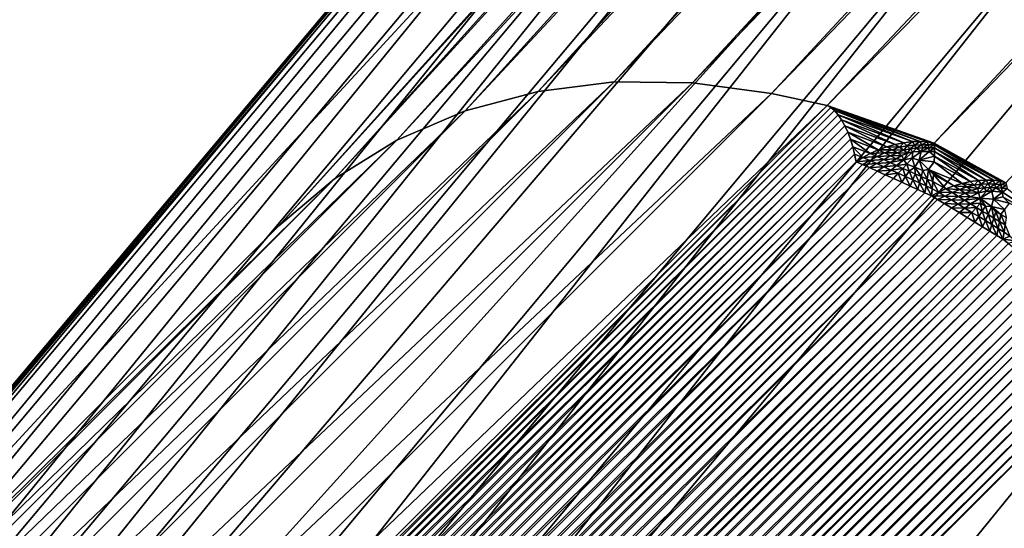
# Model space of a CAD drawing. Extents: x -0.3 to 0.3, y -0.266 to 0.266.
# Tile 15 of 256: x -0.235 to -0.216, y -0.226 to -0.217. Entities that reach past the tile are written whole.
import ezdxf

# ---------------------------------------------------------------- set-up
doc = ezdxf.new("R2010")
doc.units = 0

msp = doc.modelspace()

# ---------------------------------------------------------------- linework, layer by layer
for points in [[(-0.226201, -0.21842, 0.007408), (-0.179547, -0.166984, 0.504428), (-0.178155, -0.16688, 0.503751)], [(-0.226201, -0.21842, 0.007408), (-0.178155, -0.16688, 0.503751), (-0.224839, -0.218055, 0.006)], [(-0.224839, -0.218055, 0.006), (-0.178155, -0.16688, 0.503751), (-0.176737, -0.167065, 0.503174)], [(-0.227477, -0.218967, 0.008894), (-0.180873, -0.167343, 0.505181), (-0.179547, -0.166984, 0.504428)], [(-0.227477, -0.218967, 0.008894), (-0.179547, -0.166984, 0.504428), (-0.226201, -0.21842, 0.007408)], [(-0.224839, -0.218055, 0.006), (-0.176737, -0.167065, 0.503174), (-0.223414, -0.217877, 0.004695)], [(-0.223414, -0.217877, 0.004695), (-0.176737, -0.167065, 0.503174), (-0.175344, -0.167476, 0.502694)], [(-0.228647, -0.219687, 0.010433), (-0.182105, -0.167992, 0.50601), (-0.180873, -0.167343, 0.505181)], [(-0.228647, -0.219687, 0.010433), (-0.180873, -0.167343, 0.505181), (-0.227477, -0.218967, 0.008894)], [(-0.223414, -0.217877, 0.004695), (-0.175344, -0.167476, 0.502694), (-0.221952, -0.217891, 0.003515)], [(-0.221952, -0.217891, 0.003515), (-0.175344, -0.167476, 0.502694), (-0.174019, -0.168049, 0.502302)], [(-0.229688, -0.220568, 0.012), (-0.183211, -0.168882, 0.506885), (-0.182105, -0.167992, 0.50601)], [(-0.229688, -0.220568, 0.012), (-0.182105, -0.167992, 0.50601), (-0.228647, -0.219687, 0.010433)], [(-0.221952, -0.217891, 0.003515), (-0.174019, -0.168049, 0.502302), (-0.220477, -0.218096, 0.00248)], [(-0.220477, -0.218096, 0.00248), (-0.174019, -0.168049, 0.502302), (-0.172783, -0.168769, 0.502002)], [(-0.220477, -0.218096, 0.00248), (-0.172783, -0.168769, 0.502002), (-0.219435, -0.218315, 0.002352)], [(-0.219435, -0.218315, 0.002352), (-0.172783, -0.168769, 0.502002), (-0.171592, -0.169579, 0.501767)], [(-0.183211, -0.168882, 0.506885), (-0.229688, -0.220568, 0.012), (-0.24486, -0.23574, 0.012)], [(-0.183211, -0.168882, 0.506885), (-0.24486, -0.23574, 0.012), (-0.212559, -0.197392, 0.584312)], [(-0.219435, -0.218315, 0.002352), (-0.171592, -0.169579, 0.501767), (-0.217434, -0.21902, 0.001701)], [(-0.217434, -0.21902, 0.001701), (-0.171592, -0.169579, 0.501767), (-0.170452, -0.170431, 0.501586)], [(-0.217434, -0.21902, 0.001701), (-0.170452, -0.170431, 0.501586), (-0.216095, -0.219763, 0.00119)], [(-0.223522, -0.257078, 0.012), (-0.20835, -0.241906, 0.012), (-0.156769, -0.195416, 0.506917)], [(-0.185174, -0.224776, 0.584312), (-0.223522, -0.257078, 0.012), (-0.156769, -0.195416, 0.506917)], [(-0.24486, -0.23574, 0.012), (-0.21373, -0.198653, 0.575792), (-0.212559, -0.197392, 0.584312)], [(-0.21373, -0.198653, 0.575792), (-0.24486, -0.23574, 0.012), (-0.245984, -0.237025, 0.010433)], [(-0.21373, -0.198653, 0.575792), (-0.245984, -0.237025, 0.010433), (-0.214755, -0.199821, 0.576015)], [(-0.214755, -0.199821, 0.576015), (-0.245984, -0.237025, 0.010433), (-0.246943, -0.238433, 0.008894)], [(-0.214755, -0.199821, 0.576015), (-0.246943, -0.238433, 0.008894), (-0.215617, -0.201114, 0.576234)], [(-0.215617, -0.201114, 0.576234), (-0.246943, -0.238433, 0.008894), (-0.247721, -0.239941, 0.007408)], [(-0.215617, -0.201114, 0.576234), (-0.247721, -0.239941, 0.007408), (-0.216301, -0.20251, 0.576446)], [(-0.216301, -0.20251, 0.576446), (-0.247721, -0.239941, 0.007408), (-0.248305, -0.241521, 0.006)], [(-0.216301, -0.20251, 0.576446), (-0.248305, -0.241521, 0.006), (-0.216796, -0.203985, 0.576646)], [(-0.216796, -0.203985, 0.576646), (-0.248305, -0.241521, 0.006), (-0.248685, -0.243148, 0.004695)], [(-0.216796, -0.203985, 0.576646), (-0.248685, -0.243148, 0.004695), (-0.217094, -0.205514, 0.576832)], [(-0.217094, -0.205514, 0.576832), (-0.248685, -0.243148, 0.004695), (-0.248855, -0.244794, 0.003515)], [(-0.217094, -0.205514, 0.576832), (-0.248855, -0.244794, 0.003515), (-0.217188, -0.207071, 0.577)], [(-0.217188, -0.207071, 0.577), (-0.248855, -0.244794, 0.003515), (-0.248811, -0.246429, 0.00248)], [(-0.217188, -0.207071, 0.577), (-0.248811, -0.246429, 0.00248), (-0.217079, -0.208629, 0.577147)], [(-0.217079, -0.208629, 0.577147), (-0.248811, -0.246429, 0.00248), (-0.248615, -0.247464, 0.002339)], [(-0.217079, -0.208629, 0.577147), (-0.248615, -0.247464, 0.002339), (-0.216767, -0.210162, 0.577271)], [(-0.216258, -0.211642, 0.57737), (-0.216767, -0.210162, 0.577271), (-0.248615, -0.247464, 0.002339)], [(-0.248615, -0.247464, 0.002339), (-0.247983, -0.249634, 0.001709), (-0.216258, -0.211642, 0.57737)], [(-0.216258, -0.211642, 0.57737), (-0.247983, -0.249634, 0.001709), (-0.247319, -0.251041, 0.001196)], [(-0.216258, -0.211642, 0.57737), (-0.247319, -0.251041, 0.001196), (-0.21556, -0.213046, 0.577442)], [(-0.21556, -0.213046, 0.577442), (-0.247319, -0.251041, 0.001196), (-0.246484, -0.252322, 0.000887)], [(-0.21556, -0.213046, 0.577442), (-0.246484, -0.252322, 0.000887), (-0.214686, -0.214349, 0.577485)], [(-0.214686, -0.214349, 0.577485), (-0.246484, -0.252322, 0.000887), (-0.245483, -0.253476, 0.000783)], [(-0.214686, -0.214349, 0.577485), (-0.245483, -0.253476, 0.000783), (-0.21365, -0.215528, 0.5775)], [(-0.20331, -0.225868, 0.5775), (-0.21365, -0.215528, 0.5775), (-0.245483, -0.253476, 0.000783)], [(-0.248685, -0.243148, 0.004695), (-0.221952, -0.217891, 0.003515), (-0.248855, -0.244794, 0.003515)], [(-0.248855, -0.244794, 0.003515), (-0.221952, -0.217891, 0.003515), (-0.220477, -0.218096, 0.00248)], [(-0.248305, -0.241521, 0.006), (-0.223414, -0.217877, 0.004695), (-0.248685, -0.243148, 0.004695)], [(-0.248685, -0.243148, 0.004695), (-0.223414, -0.217877, 0.004695), (-0.221952, -0.217891, 0.003515)], [(-0.248305, -0.241521, 0.006), (-0.224839, -0.218055, 0.006), (-0.223414, -0.217877, 0.004695)], [(-0.248855, -0.244794, 0.003515), (-0.220477, -0.218096, 0.00248), (-0.248811, -0.246429, 0.00248)], [(-0.248811, -0.246429, 0.00248), (-0.220477, -0.218096, 0.00248), (-0.219435, -0.218315, 0.002352)], [(-0.247721, -0.239941, 0.007408), (-0.224839, -0.218055, 0.006), (-0.248305, -0.241521, 0.006)], [(-0.247721, -0.239941, 0.007408), (-0.226201, -0.21842, 0.007408), (-0.224839, -0.218055, 0.006)], [(-0.248811, -0.246429, 0.00248), (-0.219435, -0.218315, 0.002352), (-0.248615, -0.247464, 0.002339)], [(-0.219368, -0.218353, 0.002231), (-0.248615, -0.247464, 0.002339), (-0.219435, -0.218315, 0.002352)], [(-0.219368, -0.218353, 0.002231), (-0.248585, -0.247579, 0.002259), (-0.248615, -0.247464, 0.002339)], [(-0.219299, -0.218412, 0.002105), (-0.248585, -0.247579, 0.002259), (-0.219368, -0.218353, 0.002231)], [(-0.219299, -0.218412, 0.002105), (-0.248554, -0.247674, 0.002136), (-0.248585, -0.247579, 0.002259)], [(-0.219231, -0.21849, 0.001976), (-0.248554, -0.247674, 0.002136), (-0.219299, -0.218412, 0.002105)], [(-0.219231, -0.21849, 0.001976), (-0.248495, -0.247736, 0.001969), (-0.248554, -0.247674, 0.002136)], [(-0.219166, -0.218585, 0.001848), (-0.248495, -0.247736, 0.001969), (-0.219231, -0.21849, 0.001976)], [(-0.246943, -0.238433, 0.008894), (-0.226201, -0.21842, 0.007408), (-0.247721, -0.239941, 0.007408)], [(-0.246943, -0.238433, 0.008894), (-0.227477, -0.218967, 0.008894), (-0.226201, -0.21842, 0.007408)], [(-0.219435, -0.218315, 0.002352), (-0.217434, -0.21902, 0.001701), (-0.217556, -0.218998, 0.001622)], [(-0.219435, -0.218315, 0.002352), (-0.217556, -0.218998, 0.001622), (-0.219368, -0.218353, 0.002231)], [(-0.219368, -0.218353, 0.002231), (-0.217556, -0.218998, 0.001622), (-0.217693, -0.218989, 0.001547)], [(-0.219368, -0.218353, 0.002231), (-0.217693, -0.218989, 0.001547), (-0.219299, -0.218412, 0.002105)], [(-0.219299, -0.218412, 0.002105), (-0.217693, -0.218989, 0.001547), (-0.217842, -0.218994, 0.001477)], [(-0.219299, -0.218412, 0.002105), (-0.217842, -0.218994, 0.001477), (-0.219231, -0.21849, 0.001976)], [(-0.219231, -0.21849, 0.001976), (-0.217842, -0.218994, 0.001477), (-0.218, -0.219013, 0.001414)], [(-0.219231, -0.21849, 0.001976), (-0.218, -0.219013, 0.001414), (-0.219166, -0.218585, 0.001848)], [(-0.219166, -0.218585, 0.001848), (-0.248417, -0.247824, 0.001843), (-0.248495, -0.247736, 0.001969)], [(-0.219104, -0.218695, 0.001724), (-0.248417, -0.247824, 0.001843), (-0.219166, -0.218585, 0.001848)], [(-0.219166, -0.218585, 0.001848), (-0.218, -0.219013, 0.001414), (-0.218161, -0.219045, 0.00136)], [(-0.219166, -0.218585, 0.001848), (-0.218161, -0.219045, 0.00136), (-0.219104, -0.218695, 0.001724)], [(-0.219104, -0.218695, 0.001724), (-0.248324, -0.247906, 0.00172), (-0.248417, -0.247824, 0.001843)], [(-0.219047, -0.218818, 0.001607), (-0.248324, -0.247906, 0.00172), (-0.219104, -0.218695, 0.001724)], [(-0.219047, -0.218818, 0.001607), (-0.248216, -0.247982, 0.001604), (-0.248324, -0.247906, 0.00172)], [(-0.218997, -0.21895, 0.0015), (-0.248216, -0.247982, 0.001604), (-0.219047, -0.218818, 0.001607)], [(-0.219104, -0.218695, 0.001724), (-0.218161, -0.219045, 0.00136), (-0.218322, -0.219091, 0.001316)], [(-0.219104, -0.218695, 0.001724), (-0.218322, -0.219091, 0.001316), (-0.219047, -0.218818, 0.001607)], [(-0.219047, -0.218818, 0.001607), (-0.218322, -0.219091, 0.001316), (-0.21848, -0.219147, 0.001284)], [(-0.219047, -0.218818, 0.001607), (-0.21848, -0.219147, 0.001284), (-0.218997, -0.21895, 0.0015)], [(-0.218997, -0.21895, 0.0015), (-0.248098, -0.248048, 0.001498), (-0.248216, -0.247982, 0.001604)], [(-0.218954, -0.219088, 0.001405), (-0.248098, -0.248048, 0.001498), (-0.218997, -0.21895, 0.0015)], [(-0.245984, -0.237025, 0.010433), (-0.227477, -0.218967, 0.008894), (-0.246943, -0.238433, 0.008894)], [(-0.245984, -0.237025, 0.010433), (-0.228647, -0.219687, 0.010433), (-0.227477, -0.218967, 0.008894)], [(-0.218997, -0.21895, 0.0015), (-0.21848, -0.219147, 0.001284), (-0.218631, -0.219213, 0.001263)], [(-0.218997, -0.21895, 0.0015), (-0.218631, -0.219213, 0.001263), (-0.218954, -0.219088, 0.001405)], [(-0.218, -0.219013, 0.001414), (-0.21808, -0.2191, 0.001291), (-0.218161, -0.219045, 0.00136)], [(-0.218, -0.219013, 0.001414), (-0.21794, -0.219073, 0.001336), (-0.21808, -0.2191, 0.001291)], [(-0.217842, -0.218994, 0.001477), (-0.21794, -0.219073, 0.001336), (-0.218, -0.219013, 0.001414)], [(-0.217842, -0.218994, 0.001477), (-0.217804, -0.219058, 0.001386), (-0.21794, -0.219073, 0.001336)], [(-0.217693, -0.218989, 0.001547), (-0.217804, -0.219058, 0.001386), (-0.217842, -0.218994, 0.001477)], [(-0.217693, -0.218989, 0.001547), (-0.217673, -0.219052, 0.001442), (-0.217804, -0.219058, 0.001386)], [(-0.217556, -0.218998, 0.001622), (-0.217673, -0.219052, 0.001442), (-0.217693, -0.218989, 0.001547)], [(-0.217556, -0.218998, 0.001622), (-0.217549, -0.219053, 0.001502), (-0.217673, -0.219052, 0.001442)], [(-0.217434, -0.21902, 0.001701), (-0.217549, -0.219053, 0.001502), (-0.217556, -0.218998, 0.001622)], [(-0.217434, -0.21902, 0.001701), (-0.217429, -0.219054, 0.001564), (-0.217549, -0.219053, 0.001502)], [(-0.217434, -0.21902, 0.001701), (-0.216095, -0.219763, 0.00119), (-0.216202, -0.219734, 0.001098)], [(-0.217434, -0.21902, 0.001701), (-0.216202, -0.219734, 0.001098), (-0.217429, -0.219054, 0.001564)], [(-0.218954, -0.219088, 0.001405), (-0.247972, -0.248103, 0.001404), (-0.248098, -0.248048, 0.001498)], [(-0.218921, -0.219228, 0.001325), (-0.247972, -0.248103, 0.001404), (-0.218954, -0.219088, 0.001405)], [(-0.218921, -0.219228, 0.001325), (-0.24784, -0.248147, 0.001325), (-0.247972, -0.248103, 0.001404)], [(-0.218894, -0.219369, 0.00126), (-0.24784, -0.248147, 0.001325), (-0.218921, -0.219228, 0.001325)], [(-0.218954, -0.219088, 0.001405), (-0.218631, -0.219213, 0.001263), (-0.21877, -0.219288, 0.001256)], [(-0.218954, -0.219088, 0.001405), (-0.21877, -0.219288, 0.001256), (-0.218921, -0.219228, 0.001325)], [(-0.218921, -0.219228, 0.001325), (-0.21877, -0.219288, 0.001256), (-0.218894, -0.219369, 0.00126)], [(-0.21877, -0.219288, 0.001256), (-0.218631, -0.219213, 0.001263), (-0.218503, -0.219271, 0.001211)], [(-0.218631, -0.219213, 0.001263), (-0.21848, -0.219147, 0.001284), (-0.218364, -0.219203, 0.001229)], [(-0.218631, -0.219213, 0.001263), (-0.218364, -0.219203, 0.001229), (-0.218503, -0.219271, 0.001211)], [(-0.218503, -0.219271, 0.001211), (-0.218364, -0.219203, 0.001229), (-0.21825, -0.219258, 0.001174)], [(-0.21848, -0.219147, 0.001284), (-0.218322, -0.219091, 0.001316), (-0.218222, -0.219145, 0.001256)], [(-0.21848, -0.219147, 0.001284), (-0.218222, -0.219145, 0.001256), (-0.218364, -0.219203, 0.001229)], [(-0.218364, -0.219203, 0.001229), (-0.218222, -0.219145, 0.001256), (-0.218125, -0.2192, 0.001197)], [(-0.218364, -0.219203, 0.001229), (-0.218125, -0.2192, 0.001197), (-0.21825, -0.219258, 0.001174)], [(-0.218322, -0.219091, 0.001316), (-0.218161, -0.219045, 0.00136), (-0.21808, -0.2191, 0.001291)], [(-0.218322, -0.219091, 0.001316), (-0.21808, -0.2191, 0.001291), (-0.218222, -0.219145, 0.001256)], [(-0.21825, -0.219258, 0.001174), (-0.218125, -0.2192, 0.001197), (-0.218038, -0.219254, 0.001141)], [(-0.218222, -0.219145, 0.001256), (-0.21808, -0.2191, 0.001291), (-0.218002, -0.219155, 0.001225)], [(-0.218222, -0.219145, 0.001256), (-0.218002, -0.219155, 0.001225), (-0.218125, -0.2192, 0.001197)], [(-0.218125, -0.2192, 0.001197), (-0.218002, -0.219155, 0.001225), (-0.217935, -0.21921, 0.001164)], [(-0.218125, -0.2192, 0.001197), (-0.217935, -0.21921, 0.001164), (-0.218038, -0.219254, 0.001141)], [(-0.21794, -0.219073, 0.001336), (-0.218002, -0.219155, 0.001225), (-0.21808, -0.2191, 0.001291)], [(-0.218038, -0.219254, 0.001141), (-0.217935, -0.21921, 0.001164), (-0.218002, -0.219334, 0.001079)], [(-0.21794, -0.219073, 0.001336), (-0.217882, -0.21913, 0.001258), (-0.218002, -0.219155, 0.001225)], [(-0.217882, -0.21913, 0.001258), (-0.217935, -0.21921, 0.001164), (-0.218002, -0.219155, 0.001225)], [(-0.217831, -0.219187, 0.001186), (-0.217848, -0.219304, 0.001076), (-0.218002, -0.219334, 0.001079)], [(-0.217831, -0.219187, 0.001186), (-0.218002, -0.219334, 0.001079), (-0.217935, -0.21921, 0.001164)], [(-0.217804, -0.219058, 0.001386), (-0.217882, -0.21913, 0.001258), (-0.21794, -0.219073, 0.001336)], [(-0.217882, -0.21913, 0.001258), (-0.217831, -0.219187, 0.001186), (-0.217935, -0.21921, 0.001164)], [(-0.217804, -0.219058, 0.001386), (-0.217764, -0.219117, 0.001295), (-0.217882, -0.21913, 0.001258)], [(-0.217764, -0.219117, 0.001295), (-0.217831, -0.219187, 0.001186), (-0.217882, -0.21913, 0.001258)], [(-0.217677, -0.219177, 0.001222), (-0.217715, -0.219343, 0.001045), (-0.217848, -0.219304, 0.001076)], [(-0.217677, -0.219177, 0.001222), (-0.217848, -0.219304, 0.001076), (-0.217831, -0.219187, 0.001186)], [(-0.217764, -0.219117, 0.001295), (-0.217677, -0.219177, 0.001222), (-0.217831, -0.219187, 0.001186)], [(-0.217673, -0.219052, 0.001442), (-0.217764, -0.219117, 0.001295), (-0.217804, -0.219058, 0.001386)], [(-0.217673, -0.219052, 0.001442), (-0.217649, -0.219112, 0.001336), (-0.217764, -0.219117, 0.001295)], [(-0.217649, -0.219112, 0.001336), (-0.217677, -0.219177, 0.001222), (-0.217764, -0.219117, 0.001295)], [(-0.217525, -0.219177, 0.001262), (-0.217428, -0.219268, 0.001162), (-0.217715, -0.219343, 0.001045)], [(-0.217525, -0.219177, 0.001262), (-0.217715, -0.219343, 0.001045), (-0.217677, -0.219177, 0.001222)], [(-0.217536, -0.21911, 0.001381), (-0.217525, -0.219177, 0.001262), (-0.217677, -0.219177, 0.001222)], [(-0.217536, -0.21911, 0.001381), (-0.217677, -0.219177, 0.001222), (-0.217649, -0.219112, 0.001336)], [(-0.217549, -0.219053, 0.001502), (-0.217649, -0.219112, 0.001336), (-0.217673, -0.219052, 0.001442)], [(-0.217549, -0.219053, 0.001502), (-0.217536, -0.21911, 0.001381), (-0.217649, -0.219112, 0.001336)], [(-0.217429, -0.219054, 0.001564), (-0.217536, -0.21911, 0.001381), (-0.217549, -0.219053, 0.001502)], [(-0.217429, -0.219054, 0.001564), (-0.217426, -0.219107, 0.001427), (-0.217536, -0.21911, 0.001381)], [(-0.217426, -0.219107, 0.001427), (-0.217525, -0.219177, 0.001262), (-0.217536, -0.21911, 0.001381)], [(-0.217426, -0.219107, 0.001427), (-0.217426, -0.219179, 0.001291), (-0.217525, -0.219177, 0.001262)], [(-0.217426, -0.219179, 0.001291), (-0.217428, -0.219268, 0.001162), (-0.217525, -0.219177, 0.001262)], [(-0.217429, -0.219054, 0.001564), (-0.216202, -0.219734, 0.001098), (-0.216325, -0.219717, 0.001009)], [(-0.217429, -0.219054, 0.001564), (-0.216325, -0.219717, 0.001009), (-0.217426, -0.219107, 0.001427)], [(-0.217426, -0.219179, 0.001291), (-0.216608, -0.219721, 0.000852), (-0.217428, -0.219268, 0.001162)], [(-0.217426, -0.219107, 0.001427), (-0.216325, -0.219717, 0.001009), (-0.216461, -0.219712, 0.000926)], [(-0.217426, -0.219107, 0.001427), (-0.216461, -0.219712, 0.000926), (-0.217426, -0.219179, 0.001291)], [(-0.217426, -0.219179, 0.001291), (-0.216461, -0.219712, 0.000926), (-0.216608, -0.219721, 0.000852)], [(-0.218894, -0.219369, 0.00126), (-0.247707, -0.248177, 0.001261), (-0.24784, -0.248147, 0.001325)], [(-0.218777, -0.219421, 0.001203), (-0.247707, -0.248177, 0.001261), (-0.218894, -0.219369, 0.00126)], [(-0.218894, -0.219369, 0.00126), (-0.21877, -0.219288, 0.001256), (-0.218639, -0.219346, 0.001203)], [(-0.218894, -0.219369, 0.00126), (-0.218639, -0.219346, 0.001203), (-0.218777, -0.219421, 0.001203)], [(-0.218777, -0.219421, 0.001203), (-0.218639, -0.219346, 0.001203), (-0.218508, -0.219404, 0.001146)], [(-0.218777, -0.219421, 0.001203), (-0.218508, -0.219404, 0.001146), (-0.218645, -0.21948, 0.00114)], [(-0.21877, -0.219288, 0.001256), (-0.218503, -0.219271, 0.001211), (-0.218639, -0.219346, 0.001203)], [(-0.218645, -0.21948, 0.00114), (-0.218508, -0.219404, 0.001146), (-0.218375, -0.219464, 0.001087)], [(-0.218639, -0.219346, 0.001203), (-0.218503, -0.219271, 0.001211), (-0.218377, -0.219328, 0.001157)], [(-0.218639, -0.219346, 0.001203), (-0.218377, -0.219328, 0.001157), (-0.218508, -0.219404, 0.001146)], [(-0.218508, -0.219404, 0.001146), (-0.218377, -0.219328, 0.001157), (-0.218255, -0.219385, 0.001101)], [(-0.218508, -0.219404, 0.001146), (-0.218255, -0.219385, 0.001101), (-0.218375, -0.219464, 0.001087)], [(-0.218503, -0.219271, 0.001211), (-0.21825, -0.219258, 0.001174), (-0.218377, -0.219328, 0.001157)], [(-0.218377, -0.219328, 0.001157), (-0.21825, -0.219258, 0.001174), (-0.218144, -0.219313, 0.001119)], [(-0.218377, -0.219328, 0.001157), (-0.218144, -0.219313, 0.001119), (-0.218255, -0.219385, 0.001101)], [(-0.218375, -0.219464, 0.001087), (-0.218255, -0.219385, 0.001101), (-0.218137, -0.21944, 0.001045)], [(-0.218255, -0.219385, 0.001101), (-0.218144, -0.219313, 0.001119), (-0.218002, -0.219334, 0.001079)], [(-0.218255, -0.219385, 0.001101), (-0.218002, -0.219334, 0.001079), (-0.218137, -0.21944, 0.001045)], [(-0.21825, -0.219258, 0.001174), (-0.218038, -0.219254, 0.001141), (-0.218144, -0.219313, 0.001119)], [(-0.218144, -0.219313, 0.001119), (-0.218038, -0.219254, 0.001141), (-0.218002, -0.219334, 0.001079)], [(-0.218137, -0.21944, 0.001045), (-0.218002, -0.219334, 0.001079), (-0.217945, -0.219412, 0.001021)], [(-0.218137, -0.21944, 0.001045), (-0.217945, -0.219412, 0.001021), (-0.218019, -0.219494, 0.000992)], [(-0.217903, -0.219546, 0.000945), (-0.218019, -0.219494, 0.000992), (-0.217945, -0.219412, 0.001021)], [(-0.218002, -0.219334, 0.001079), (-0.217848, -0.219304, 0.001076), (-0.217945, -0.219412, 0.001021)], [(-0.217795, -0.219473, 0.000965), (-0.217945, -0.219412, 0.001021), (-0.217848, -0.219304, 0.001076)], [(-0.217903, -0.219546, 0.000945), (-0.217945, -0.219412, 0.001021), (-0.217795, -0.219473, 0.000965)], [(-0.217795, -0.219473, 0.000965), (-0.217848, -0.219304, 0.001076), (-0.217715, -0.219343, 0.001045)], [(-0.217645, -0.219532, 0.000915), (-0.217795, -0.219473, 0.000965), (-0.217715, -0.219343, 0.001045)], [(-0.217428, -0.219268, 0.001162), (-0.217432, -0.219371, 0.00104), (-0.217715, -0.219343, 0.001045)], [(-0.217645, -0.219532, 0.000915), (-0.217715, -0.219343, 0.001045), (-0.217538, -0.219515, 0.000919)], [(-0.217538, -0.219515, 0.000919), (-0.217715, -0.219343, 0.001045), (-0.217432, -0.219371, 0.00104)], [(-0.217432, -0.219371, 0.00104), (-0.216914, -0.219776, 0.000735), (-0.217538, -0.219515, 0.000919)], [(-0.217428, -0.219268, 0.001162), (-0.21676, -0.219742, 0.000787), (-0.217432, -0.219371, 0.00104)], [(-0.217432, -0.219371, 0.00104), (-0.21676, -0.219742, 0.000787), (-0.216914, -0.219776, 0.000735)], [(-0.217428, -0.219268, 0.001162), (-0.216608, -0.219721, 0.000852), (-0.21676, -0.219742, 0.000787)], [(-0.218777, -0.219421, 0.001203), (-0.247662, -0.248307, 0.001203), (-0.247707, -0.248177, 0.001261)], [(-0.218645, -0.21948, 0.00114), (-0.247662, -0.248307, 0.001203), (-0.218777, -0.219421, 0.001203)], [(-0.218645, -0.21948, 0.00114), (-0.247613, -0.248448, 0.00114), (-0.247662, -0.248307, 0.001203)], [(-0.218502, -0.219545, 0.001075), (-0.247613, -0.248448, 0.00114), (-0.218645, -0.21948, 0.00114)], [(-0.218502, -0.219545, 0.001075), (-0.247559, -0.248602, 0.001075), (-0.247613, -0.248448, 0.00114)], [(-0.218351, -0.219613, 0.001008), (-0.247559, -0.248602, 0.001075), (-0.218502, -0.219545, 0.001075)], [(-0.218645, -0.21948, 0.00114), (-0.218375, -0.219464, 0.001087), (-0.218502, -0.219545, 0.001075)], [(-0.218502, -0.219545, 0.001075), (-0.218375, -0.219464, 0.001087), (-0.218241, -0.219525, 0.001026)], [(-0.218502, -0.219545, 0.001075), (-0.218241, -0.219525, 0.001026), (-0.218351, -0.219613, 0.001008)], [(-0.218375, -0.219464, 0.001087), (-0.218137, -0.21944, 0.001045), (-0.218241, -0.219525, 0.001026)], [(-0.218351, -0.219613, 0.001008), (-0.218241, -0.219525, 0.001026), (-0.218105, -0.219586, 0.000966)], [(-0.218351, -0.219613, 0.001008), (-0.218105, -0.219586, 0.000966), (-0.218195, -0.219683, 0.000941)], [(-0.218241, -0.219525, 0.001026), (-0.218137, -0.21944, 0.001045), (-0.218019, -0.219494, 0.000992)], [(-0.218241, -0.219525, 0.001026), (-0.218019, -0.219494, 0.000992), (-0.218105, -0.219586, 0.000966)], [(-0.218039, -0.219754, 0.000876), (-0.218195, -0.219683, 0.000941), (-0.218105, -0.219586, 0.000966)], [(-0.217969, -0.219648, 0.00091), (-0.218105, -0.219586, 0.000966), (-0.218019, -0.219494, 0.000992)], [(-0.218039, -0.219754, 0.000876), (-0.218105, -0.219586, 0.000966), (-0.217969, -0.219648, 0.00091)], [(-0.217969, -0.219648, 0.00091), (-0.218019, -0.219494, 0.000992), (-0.217903, -0.219546, 0.000945)], [(-0.217836, -0.219708, 0.000857), (-0.217969, -0.219648, 0.00091), (-0.217903, -0.219546, 0.000945)], [(-0.217787, -0.219596, 0.000901), (-0.217903, -0.219546, 0.000945), (-0.217795, -0.219473, 0.000965)], [(-0.217836, -0.219708, 0.000857), (-0.217903, -0.219546, 0.000945), (-0.217787, -0.219596, 0.000901)], [(-0.217708, -0.219766, 0.000807), (-0.217836, -0.219708, 0.000857), (-0.217787, -0.219596, 0.000901)], [(-0.217675, -0.219646, 0.000859), (-0.217787, -0.219596, 0.000901), (-0.217795, -0.219473, 0.000965)], [(-0.217675, -0.219646, 0.000859), (-0.217795, -0.219473, 0.000965), (-0.217645, -0.219532, 0.000915)], [(-0.217708, -0.219766, 0.000807), (-0.217787, -0.219596, 0.000901), (-0.217675, -0.219646, 0.000859)], [(-0.217566, -0.219695, 0.000814), (-0.217675, -0.219646, 0.000859), (-0.217645, -0.219532, 0.000915)], [(-0.217566, -0.219695, 0.000814), (-0.217645, -0.219532, 0.000915), (-0.217538, -0.219515, 0.000919)], [(-0.217459, -0.219742, 0.000759), (-0.217566, -0.219695, 0.000814), (-0.217538, -0.219515, 0.000919)], [(-0.217459, -0.219742, 0.000759), (-0.217538, -0.219515, 0.000919), (-0.217448, -0.219611, 0.000837)], [(-0.217538, -0.219515, 0.000919), (-0.216914, -0.219776, 0.000735), (-0.217068, -0.21982, 0.000695)], [(-0.217538, -0.219515, 0.000919), (-0.217068, -0.21982, 0.000695), (-0.217448, -0.219611, 0.000837)], [(-0.218351, -0.219613, 0.001008), (-0.247502, -0.248764, 0.001008), (-0.247559, -0.248602, 0.001075)], [(-0.218195, -0.219683, 0.000941), (-0.247502, -0.248764, 0.001008), (-0.218351, -0.219613, 0.001008)], [(-0.218195, -0.219683, 0.000941), (-0.247443, -0.248931, 0.000941), (-0.247502, -0.248764, 0.001008)], [(-0.218039, -0.219754, 0.000876), (-0.247443, -0.248931, 0.000941), (-0.218195, -0.219683, 0.000941)], [(-0.218039, -0.219754, 0.000876), (-0.247384, -0.249099, 0.000876), (-0.247443, -0.248931, 0.000941)], [(-0.217886, -0.219824, 0.000814), (-0.247384, -0.249099, 0.000876), (-0.218039, -0.219754, 0.000876)], [(-0.24486, -0.23574, 0.012), (-0.228647, -0.219687, 0.010433), (-0.245984, -0.237025, 0.010433)], [(-0.24486, -0.23574, 0.012), (-0.229688, -0.220568, 0.012), (-0.228647, -0.219687, 0.010433)], [(-0.217886, -0.219824, 0.000814), (-0.218039, -0.219754, 0.000876), (-0.217969, -0.219648, 0.00091)], [(-0.217886, -0.219824, 0.000814), (-0.217969, -0.219648, 0.00091), (-0.217836, -0.219708, 0.000857)], [(-0.217741, -0.219891, 0.000757), (-0.217886, -0.219824, 0.000814), (-0.217836, -0.219708, 0.000857)], [(-0.217741, -0.219891, 0.000757), (-0.217836, -0.219708, 0.000857), (-0.217708, -0.219766, 0.000807)], [(-0.217606, -0.219953, 0.000705), (-0.217741, -0.219891, 0.000757), (-0.217708, -0.219766, 0.000807)], [(-0.217587, -0.219822, 0.000757), (-0.217708, -0.219766, 0.000807), (-0.217675, -0.219646, 0.000859)], [(-0.217606, -0.219953, 0.000705), (-0.217708, -0.219766, 0.000807), (-0.217587, -0.219822, 0.000757)], [(-0.217587, -0.219822, 0.000757), (-0.217675, -0.219646, 0.000859), (-0.217566, -0.219695, 0.000814)], [(-0.217471, -0.219876, 0.000701), (-0.217587, -0.219822, 0.000757), (-0.217566, -0.219695, 0.000814)], [(-0.217471, -0.219876, 0.000701), (-0.217566, -0.219695, 0.000814), (-0.217459, -0.219742, 0.000759)], [(-0.217459, -0.219742, 0.000759), (-0.217355, -0.219939, 0.000658), (-0.217471, -0.219876, 0.000701)], [(-0.217448, -0.219611, 0.000837), (-0.217216, -0.219875, 0.000669), (-0.217459, -0.219742, 0.000759)], [(-0.217459, -0.219742, 0.000759), (-0.217216, -0.219875, 0.000669), (-0.217355, -0.219939, 0.000658)], [(-0.217448, -0.219611, 0.000837), (-0.217068, -0.21982, 0.000695), (-0.217216, -0.219875, 0.000669)], [(-0.217068, -0.21982, 0.000695), (-0.216914, -0.219776, 0.000735), (-0.216823, -0.219841, 0.00069)], [(-0.216914, -0.219776, 0.000735), (-0.21676, -0.219742, 0.000787), (-0.216686, -0.219807, 0.000733)], [(-0.216914, -0.219776, 0.000735), (-0.216686, -0.219807, 0.000733), (-0.216823, -0.219841, 0.00069)], [(-0.216608, -0.219721, 0.000852), (-0.216686, -0.219807, 0.000733), (-0.21676, -0.219742, 0.000787)], [(-0.216608, -0.219721, 0.000852), (-0.216553, -0.219789, 0.000787), (-0.216686, -0.219807, 0.000733)], [(-0.216461, -0.219712, 0.000926), (-0.216553, -0.219789, 0.000787), (-0.216608, -0.219721, 0.000852)], [(-0.216461, -0.219712, 0.000926), (-0.216426, -0.219784, 0.000848), (-0.216553, -0.219789, 0.000787)], [(-0.216325, -0.219717, 0.001009), (-0.216426, -0.219784, 0.000848), (-0.216461, -0.219712, 0.000926)], [(-0.216325, -0.219717, 0.001009), (-0.216305, -0.219788, 0.000914), (-0.216426, -0.219784, 0.000848)], [(-0.216202, -0.219734, 0.001098), (-0.216305, -0.219788, 0.000914), (-0.216325, -0.219717, 0.001009)], [(-0.216202, -0.219734, 0.001098), (-0.21619, -0.219798, 0.000985), (-0.216305, -0.219788, 0.000914)], [(-0.216095, -0.219763, 0.00119), (-0.21619, -0.219798, 0.000985), (-0.216202, -0.219734, 0.001098)], [(-0.216095, -0.219763, 0.00119), (-0.21608, -0.219808, 0.001058), (-0.21619, -0.219798, 0.000985)], [(-0.217886, -0.219824, 0.000814), (-0.247325, -0.249262, 0.000814), (-0.247384, -0.249099, 0.000876)], [(-0.217741, -0.219891, 0.000757), (-0.247325, -0.249262, 0.000814), (-0.217886, -0.219824, 0.000814)], [(-0.217741, -0.219891, 0.000757), (-0.247269, -0.249419, 0.000757), (-0.247325, -0.249262, 0.000814)], [(-0.217606, -0.219953, 0.000705), (-0.247269, -0.249419, 0.000757), (-0.217741, -0.219891, 0.000757)], [(-0.217606, -0.219953, 0.000705), (-0.247216, -0.249563, 0.000705), (-0.247269, -0.249419, 0.000757)], [(-0.217482, -0.22001, 0.000661), (-0.247216, -0.249563, 0.000705), (-0.217606, -0.219953, 0.000705)], [(-0.217482, -0.22001, 0.000661), (-0.217606, -0.219953, 0.000705), (-0.217587, -0.219822, 0.000757)], [(-0.217482, -0.22001, 0.000661), (-0.217587, -0.219822, 0.000757), (-0.217471, -0.219876, 0.000701)], [(-0.217471, -0.219876, 0.000701), (-0.217355, -0.219939, 0.000658), (-0.217482, -0.22001, 0.000661)], [(-0.217482, -0.22001, 0.000661), (-0.217355, -0.219939, 0.000658), (-0.217233, -0.220011, 0.000624)], [(-0.217355, -0.219939, 0.000658), (-0.217216, -0.219875, 0.000669), (-0.217097, -0.219947, 0.000635)], [(-0.217355, -0.219939, 0.000658), (-0.217097, -0.219947, 0.000635), (-0.217233, -0.220011, 0.000624)], [(-0.217233, -0.220011, 0.000624), (-0.217097, -0.219947, 0.000635), (-0.216981, -0.220018, 0.000599)], [(-0.217216, -0.219875, 0.000669), (-0.217068, -0.21982, 0.000695), (-0.216961, -0.219888, 0.000657)], [(-0.217216, -0.219875, 0.000669), (-0.216961, -0.219888, 0.000657), (-0.217097, -0.219947, 0.000635)], [(-0.217097, -0.219947, 0.000635), (-0.216961, -0.219888, 0.000657), (-0.216856, -0.219957, 0.00062)], [(-0.217097, -0.219947, 0.000635), (-0.216856, -0.219957, 0.00062), (-0.216981, -0.220018, 0.000599)], [(-0.217068, -0.21982, 0.000695), (-0.216823, -0.219841, 0.00069), (-0.216961, -0.219888, 0.000657)], [(-0.216981, -0.220018, 0.000599), (-0.216856, -0.219957, 0.00062), (-0.216757, -0.220024, 0.000582)], [(-0.216961, -0.219888, 0.000657), (-0.216823, -0.219841, 0.00069), (-0.216734, -0.219907, 0.000647)], [(-0.216961, -0.219888, 0.000657), (-0.216734, -0.219907, 0.000647), (-0.216856, -0.219957, 0.00062)], [(-0.216856, -0.219957, 0.00062), (-0.216734, -0.219907, 0.000647), (-0.216604, -0.219953, 0.000619)], [(-0.216856, -0.219957, 0.00062), (-0.216604, -0.219953, 0.000619), (-0.216757, -0.220024, 0.000582)], [(-0.216823, -0.219841, 0.00069), (-0.216686, -0.219807, 0.000733), (-0.216615, -0.219871, 0.000681)], [(-0.216823, -0.219841, 0.00069), (-0.216615, -0.219871, 0.000681), (-0.216734, -0.219907, 0.000647)], [(-0.216757, -0.220024, 0.000582), (-0.216604, -0.219953, 0.000619), (-0.216576, -0.220048, 0.000562)], [(-0.216734, -0.219907, 0.000647), (-0.216615, -0.219871, 0.000681), (-0.216604, -0.219953, 0.000619)], [(-0.216553, -0.219789, 0.000787), (-0.216615, -0.219871, 0.000681), (-0.216686, -0.219807, 0.000733)], [(-0.216553, -0.219789, 0.000787), (-0.2165, -0.219855, 0.000722), (-0.216615, -0.219871, 0.000681)], [(-0.2165, -0.219855, 0.000722), (-0.216604, -0.219953, 0.000619), (-0.216615, -0.219871, 0.000681)], [(-0.2165, -0.219855, 0.000722), (-0.216454, -0.219921, 0.000662), (-0.216604, -0.219953, 0.000619)], [(-0.216454, -0.219921, 0.000662), (-0.216576, -0.220048, 0.000562), (-0.216604, -0.219953, 0.000619)], [(-0.216355, -0.21992, 0.000693), (-0.216327, -0.220071, 0.000562), (-0.216576, -0.220048, 0.000562)], [(-0.216355, -0.21992, 0.000693), (-0.216576, -0.220048, 0.000562), (-0.216454, -0.219921, 0.000662)], [(-0.216426, -0.219784, 0.000848), (-0.2165, -0.219855, 0.000722), (-0.216553, -0.219789, 0.000787)], [(-0.216426, -0.219784, 0.000848), (-0.216388, -0.219852, 0.000768), (-0.2165, -0.219855, 0.000722)], [(-0.216388, -0.219852, 0.000768), (-0.216454, -0.219921, 0.000662), (-0.2165, -0.219855, 0.000722)], [(-0.216388, -0.219852, 0.000768), (-0.216355, -0.21992, 0.000693), (-0.216454, -0.219921, 0.000662)], [(-0.216305, -0.219788, 0.000914), (-0.216388, -0.219852, 0.000768), (-0.216426, -0.219784, 0.000848)], [(-0.216305, -0.219788, 0.000914), (-0.21628, -0.219856, 0.000818), (-0.216388, -0.219852, 0.000768)], [(-0.21628, -0.219856, 0.000818), (-0.216355, -0.21992, 0.000693), (-0.216388, -0.219852, 0.000768)], [(-0.21628, -0.219856, 0.000818), (-0.21616, -0.219939, 0.000762), (-0.216355, -0.21992, 0.000693)], [(-0.21616, -0.219939, 0.000762), (-0.216327, -0.220071, 0.000562), (-0.216355, -0.21992, 0.000693)], [(-0.21616, -0.219939, 0.000762), (-0.216152, -0.220028, 0.00066), (-0.216327, -0.220071, 0.000562)], [(-0.21619, -0.219798, 0.000985), (-0.21628, -0.219856, 0.000818), (-0.216305, -0.219788, 0.000914)], [(-0.21619, -0.219798, 0.000985), (-0.216174, -0.219863, 0.000872), (-0.21628, -0.219856, 0.000818)], [(-0.216174, -0.219863, 0.000872), (-0.21616, -0.219939, 0.000762), (-0.21628, -0.219856, 0.000818)], [(-0.21608, -0.219808, 0.001058), (-0.216174, -0.219863, 0.000872), (-0.21619, -0.219798, 0.000985)], [(-0.21608, -0.219808, 0.001058), (-0.216069, -0.21987, 0.000927), (-0.216174, -0.219863, 0.000872)], [(-0.216069, -0.21987, 0.000927), (-0.21616, -0.219939, 0.000762), (-0.216174, -0.219863, 0.000872)], [(-0.216069, -0.21987, 0.000927), (-0.215165, -0.22059, 0.000579), (-0.21616, -0.219939, 0.000762)], [(-0.216152, -0.220028, 0.00066), (-0.21616, -0.219939, 0.000762), (-0.215165, -0.22059, 0.000579)], [(-0.217482, -0.22001, 0.000661), (-0.247168, -0.249695, 0.000661), (-0.247216, -0.249563, 0.000705)], [(-0.217371, -0.220077, 0.00062), (-0.247168, -0.249695, 0.000661), (-0.217482, -0.22001, 0.000661)], [(-0.217371, -0.220077, 0.00062), (-0.247107, -0.249812, 0.00062), (-0.247168, -0.249695, 0.000661)], [(-0.217246, -0.220152, 0.000575), (-0.247107, -0.249812, 0.00062), (-0.217371, -0.220077, 0.00062)], [(-0.217482, -0.22001, 0.000661), (-0.217233, -0.220011, 0.000624), (-0.217371, -0.220077, 0.00062)], [(-0.217371, -0.220077, 0.00062), (-0.217233, -0.220011, 0.000624), (-0.21711, -0.220085, 0.000585)], [(-0.217371, -0.220077, 0.00062), (-0.21711, -0.220085, 0.000585), (-0.217246, -0.220152, 0.000575)], [(-0.217246, -0.220152, 0.000575), (-0.21711, -0.220085, 0.000585), (-0.216986, -0.220161, 0.000544)], [(-0.217233, -0.220011, 0.000624), (-0.216981, -0.220018, 0.000599), (-0.21711, -0.220085, 0.000585)], [(-0.21711, -0.220085, 0.000585), (-0.216981, -0.220018, 0.000599), (-0.216867, -0.220089, 0.000561)], [(-0.21711, -0.220085, 0.000585), (-0.216867, -0.220089, 0.000561), (-0.216986, -0.220161, 0.000544)], [(-0.216986, -0.220161, 0.000544), (-0.216867, -0.220089, 0.000561), (-0.216756, -0.220158, 0.000522)], [(-0.216981, -0.220018, 0.000599), (-0.216757, -0.220024, 0.000582), (-0.216867, -0.220089, 0.000561)], [(-0.216867, -0.220089, 0.000561), (-0.216757, -0.220024, 0.000582), (-0.216576, -0.220048, 0.000562)], [(-0.216867, -0.220089, 0.000561), (-0.216576, -0.220048, 0.000562), (-0.216756, -0.220158, 0.000522)], [(-0.216756, -0.220158, 0.000522), (-0.216576, -0.220048, 0.000562), (-0.216571, -0.220147, 0.000512)], [(-0.216756, -0.220158, 0.000522), (-0.216571, -0.220147, 0.000512), (-0.216645, -0.220227, 0.000486)], [(-0.216534, -0.220293, 0.000454), (-0.216645, -0.220227, 0.000486), (-0.216571, -0.220147, 0.000512)], [(-0.216362, -0.220206, 0.000488), (-0.216476, -0.220201, 0.000487), (-0.216576, -0.220048, 0.000562)], [(-0.216362, -0.220206, 0.000488), (-0.216576, -0.220048, 0.000562), (-0.216327, -0.220071, 0.000562)], [(-0.216476, -0.220201, 0.000487), (-0.216571, -0.220147, 0.000512), (-0.216576, -0.220048, 0.000562)], [(-0.216534, -0.220293, 0.000454), (-0.216571, -0.220147, 0.000512), (-0.216476, -0.220201, 0.000487)], [(-0.21612, -0.220261, 0.000481), (-0.216362, -0.220206, 0.000488), (-0.216327, -0.220071, 0.000562)], [(-0.216152, -0.220028, 0.00066), (-0.216034, -0.220143, 0.0006), (-0.216327, -0.220071, 0.000562)], [(-0.21612, -0.220261, 0.000481), (-0.216327, -0.220071, 0.000562), (-0.216034, -0.220143, 0.0006)], [(-0.215165, -0.22059, 0.000579), (-0.216034, -0.220143, 0.0006), (-0.216152, -0.220028, 0.00066)], [(-0.217246, -0.220152, 0.000575), (-0.247038, -0.249944, 0.000575), (-0.247107, -0.249812, 0.00062)], [(-0.217111, -0.220234, 0.00053), (-0.247038, -0.249944, 0.000575), (-0.217246, -0.220152, 0.000575)], [(-0.217111, -0.220234, 0.00053), (-0.246963, -0.250087, 0.00053), (-0.247038, -0.249944, 0.000575)], [(-0.216967, -0.220321, 0.000484), (-0.246963, -0.250087, 0.00053), (-0.217111, -0.220234, 0.00053)], [(-0.216967, -0.220321, 0.000484), (-0.246884, -0.250238, 0.000484), (-0.246963, -0.250087, 0.00053)], [(-0.21682, -0.22041, 0.000438), (-0.246884, -0.250238, 0.000484), (-0.216967, -0.220321, 0.000484)], [(-0.217246, -0.220152, 0.000575), (-0.216986, -0.220161, 0.000544), (-0.217111, -0.220234, 0.00053)], [(-0.217111, -0.220234, 0.00053), (-0.216986, -0.220161, 0.000544), (-0.216859, -0.220238, 0.000502)], [(-0.217111, -0.220234, 0.00053), (-0.216859, -0.220238, 0.000502), (-0.216967, -0.220321, 0.000484)], [(-0.216986, -0.220161, 0.000544), (-0.216756, -0.220158, 0.000522), (-0.216859, -0.220238, 0.000502)], [(-0.216967, -0.220321, 0.000484), (-0.216859, -0.220238, 0.000502), (-0.21673, -0.220316, 0.000461)], [(-0.216967, -0.220321, 0.000484), (-0.21673, -0.220316, 0.000461), (-0.21682, -0.22041, 0.000438)], [(-0.216859, -0.220238, 0.000502), (-0.216756, -0.220158, 0.000522), (-0.216645, -0.220227, 0.000486)], [(-0.216859, -0.220238, 0.000502), (-0.216645, -0.220227, 0.000486), (-0.21673, -0.220316, 0.000461)], [(-0.216673, -0.2205, 0.000394), (-0.21682, -0.22041, 0.000438), (-0.21673, -0.220316, 0.000461)], [(-0.216601, -0.220394, 0.000423), (-0.21673, -0.220316, 0.000461), (-0.216645, -0.220227, 0.000486)], [(-0.216673, -0.2205, 0.000394), (-0.21673, -0.220316, 0.000461), (-0.216601, -0.220394, 0.000423)], [(-0.216601, -0.220394, 0.000423), (-0.216645, -0.220227, 0.000486), (-0.216534, -0.220293, 0.000454)], [(-0.216475, -0.220471, 0.000388), (-0.216601, -0.220394, 0.000423), (-0.216534, -0.220293, 0.000454)], [(-0.216424, -0.220358, 0.000425), (-0.216534, -0.220293, 0.000454), (-0.216476, -0.220201, 0.000487)], [(-0.216475, -0.220471, 0.000388), (-0.216534, -0.220293, 0.000454), (-0.216424, -0.220358, 0.000425)], [(-0.216424, -0.220358, 0.000425), (-0.216476, -0.220201, 0.000487), (-0.216362, -0.220206, 0.000488)], [(-0.216316, -0.220422, 0.000398), (-0.216424, -0.220358, 0.000425), (-0.216362, -0.220206, 0.000488)], [(-0.216316, -0.220422, 0.000398), (-0.216362, -0.220206, 0.000488), (-0.216282, -0.220305, 0.000445)], [(-0.216185, -0.220359, 0.000422), (-0.216282, -0.220305, 0.000445), (-0.216362, -0.220206, 0.000488)], [(-0.216185, -0.220359, 0.000422), (-0.216362, -0.220206, 0.000488), (-0.21612, -0.220261, 0.000481)], [(-0.216211, -0.220485, 0.000367), (-0.216316, -0.220422, 0.000398), (-0.216282, -0.220305, 0.000445)], [(-0.216211, -0.220485, 0.000367), (-0.216282, -0.220305, 0.000445), (-0.216185, -0.220359, 0.000422)], [(-0.216088, -0.220413, 0.000391), (-0.216185, -0.220359, 0.000422), (-0.21612, -0.220261, 0.000481)], [(-0.21682, -0.22041, 0.000438), (-0.246802, -0.250393, 0.000438), (-0.246884, -0.250238, 0.000484)], [(-0.216673, -0.2205, 0.000394), (-0.246802, -0.250393, 0.000438), (-0.21682, -0.22041, 0.000438)], [(-0.216673, -0.2205, 0.000394), (-0.246721, -0.250548, 0.000394), (-0.246802, -0.250393, 0.000438)], [(-0.216529, -0.220588, 0.000353), (-0.246721, -0.250548, 0.000394), (-0.216673, -0.2205, 0.000394)], [(-0.216529, -0.220588, 0.000353), (-0.216673, -0.2205, 0.000394), (-0.216601, -0.220394, 0.000423)], [(-0.216529, -0.220588, 0.000353), (-0.216601, -0.220394, 0.000423), (-0.216475, -0.220471, 0.000388)], [(-0.216391, -0.220671, 0.000316), (-0.216529, -0.220588, 0.000353), (-0.216475, -0.220471, 0.000388)], [(-0.216354, -0.220545, 0.000356), (-0.216475, -0.220471, 0.000388), (-0.216424, -0.220358, 0.000425)], [(-0.216391, -0.220671, 0.000316), (-0.216475, -0.220471, 0.000388), (-0.216354, -0.220545, 0.000356)], [(-0.216354, -0.220545, 0.000356), (-0.216424, -0.220358, 0.000425), (-0.216316, -0.220422, 0.000398)], [(-0.216238, -0.220616, 0.000322), (-0.216354, -0.220545, 0.000356), (-0.216316, -0.220422, 0.000398)], [(-0.216238, -0.220616, 0.000322), (-0.216316, -0.220422, 0.000398), (-0.216211, -0.220485, 0.000367)], [(-0.216126, -0.220684, 0.000282), (-0.216238, -0.220616, 0.000322), (-0.216211, -0.220485, 0.000367)], [(-0.216105, -0.220548, 0.000327), (-0.216211, -0.220485, 0.000367), (-0.216185, -0.220359, 0.000422)], [(-0.216126, -0.220684, 0.000282), (-0.216211, -0.220485, 0.000367), (-0.216105, -0.220548, 0.000327)], [(-0.216105, -0.220548, 0.000327), (-0.216185, -0.220359, 0.000422), (-0.216088, -0.220413, 0.000391)], [(-0.216529, -0.220588, 0.000353), (-0.24664, -0.2507, 0.000353), (-0.246721, -0.250548, 0.000394)], [(-0.216391, -0.220671, 0.000316), (-0.24664, -0.2507, 0.000353), (-0.216529, -0.220588, 0.000353)], [(-0.216391, -0.220671, 0.000316), (-0.246564, -0.250844, 0.000316), (-0.24664, -0.2507, 0.000353)], [(-0.216264, -0.220749, 0.000283), (-0.246564, -0.250844, 0.000316), (-0.216391, -0.220671, 0.000316)], [(-0.216264, -0.220749, 0.000283), (-0.216391, -0.220671, 0.000316), (-0.216354, -0.220545, 0.000356)], [(-0.216264, -0.220749, 0.000283), (-0.216354, -0.220545, 0.000356), (-0.216238, -0.220616, 0.000322)], [(-0.216149, -0.220819, 0.000256), (-0.216264, -0.220749, 0.000283), (-0.216238, -0.220616, 0.000322)], [(-0.216149, -0.220819, 0.000256), (-0.216238, -0.220616, 0.000322), (-0.216126, -0.220684, 0.000282)], [(-0.216126, -0.220684, 0.000282), (-0.216019, -0.22076, 0.000256), (-0.216149, -0.220819, 0.000256)], [(-0.216105, -0.220548, 0.000327), (-0.216019, -0.22076, 0.000256), (-0.216126, -0.220684, 0.000282)], [(-0.216264, -0.220749, 0.000283), (-0.246493, -0.250978, 0.000283), (-0.246564, -0.250844, 0.000316)], [(-0.216149, -0.220819, 0.000256), (-0.246493, -0.250978, 0.000283), (-0.216264, -0.220749, 0.000283)], [(-0.216149, -0.220819, 0.000256), (-0.246428, -0.251099, 0.000256), (-0.246493, -0.250978, 0.000283)], [(-0.216046, -0.2209, 0.000231), (-0.246428, -0.251099, 0.000256), (-0.216149, -0.220819, 0.000256)], [(-0.216149, -0.220819, 0.000256), (-0.216019, -0.22076, 0.000256), (-0.215908, -0.220846, 0.000241)], [(-0.216149, -0.220819, 0.000256), (-0.215908, -0.220846, 0.000241), (-0.216046, -0.2209, 0.000231)], [(-0.216046, -0.2209, 0.000231), (-0.246351, -0.251205, 0.000231), (-0.246428, -0.251099, 0.000256)], [(-0.21593, -0.220991, 0.000206), (-0.246351, -0.251205, 0.000231), (-0.216046, -0.2209, 0.000231)], [(-0.21593, -0.220991, 0.000206), (-0.246263, -0.251324, 0.000206), (-0.246351, -0.251205, 0.000231)], [(-0.215804, -0.22109, 0.000181), (-0.246263, -0.251324, 0.000206), (-0.21593, -0.220991, 0.000206)], [(-0.215804, -0.22109, 0.000181), (-0.246168, -0.251454, 0.000181), (-0.246263, -0.251324, 0.000206)], [(-0.215672, -0.221194, 0.000156), (-0.246168, -0.251454, 0.000181), (-0.215804, -0.22109, 0.000181)], [(-0.215672, -0.221194, 0.000156), (-0.246068, -0.25159, 0.000156), (-0.246168, -0.251454, 0.000181)], [(-0.215536, -0.221301, 0.000132), (-0.246068, -0.25159, 0.000156), (-0.215672, -0.221194, 0.000156)], [(-0.215536, -0.221301, 0.000132), (-0.245965, -0.25173, 0.000132), (-0.246068, -0.25159, 0.000156)], [(-0.215399, -0.221408, 0.000111), (-0.245965, -0.25173, 0.000132), (-0.215536, -0.221301, 0.000132)], [(-0.215399, -0.221408, 0.000111), (-0.245862, -0.25187, 0.000111), (-0.245965, -0.25173, 0.000132)], [(-0.215266, -0.221512, 0.000091), (-0.245862, -0.25187, 0.000111), (-0.215399, -0.221408, 0.000111)], [(-0.215266, -0.221512, 0.000091), (-0.245761, -0.252007, 0.000091), (-0.245862, -0.25187, 0.000111)], [(-0.21514, -0.221612, 0.000075), (-0.245761, -0.252007, 0.000091), (-0.215266, -0.221512, 0.000091)], [(-0.21514, -0.221612, 0.000075), (-0.245666, -0.252137, 0.000075), (-0.245761, -0.252007, 0.000091)], [(-0.215023, -0.221704, 0.000061), (-0.245666, -0.252137, 0.000075), (-0.21514, -0.221612, 0.000075)], [(-0.215023, -0.221704, 0.000061), (-0.245577, -0.252258, 0.000061), (-0.245666, -0.252137, 0.000075)], [(-0.214918, -0.221786, 0.000051), (-0.245577, -0.252258, 0.000061), (-0.215023, -0.221704, 0.000061)], [(-0.214918, -0.221786, 0.000051), (-0.245498, -0.252365, 0.000051), (-0.245577, -0.252258, 0.000061)], [(-0.214822, -0.221876, 0.000043), (-0.245498, -0.252365, 0.000051), (-0.214918, -0.221786, 0.000051)], [(-0.214822, -0.221876, 0.000043), (-0.245408, -0.252462, 0.000043), (-0.245498, -0.252365, 0.000051)], [(-0.214714, -0.221978, 0.000036), (-0.245408, -0.252462, 0.000043), (-0.214822, -0.221876, 0.000043)], [(-0.214714, -0.221978, 0.000036), (-0.245307, -0.252571, 0.000036), (-0.245408, -0.252462, 0.000043)], [(-0.214597, -0.222089, 0.000028), (-0.245307, -0.252571, 0.000036), (-0.214714, -0.221978, 0.000036)], [(-0.214597, -0.222089, 0.000028), (-0.245197, -0.252689, 0.000028), (-0.245307, -0.252571, 0.000036)], [(-0.214474, -0.222205, 0.000021), (-0.245197, -0.252689, 0.000028), (-0.214597, -0.222089, 0.000028)], [(-0.214474, -0.222205, 0.000021), (-0.245082, -0.252813, 0.000021), (-0.245197, -0.252689, 0.000028)], [(-0.214348, -0.222324, 0.000015), (-0.245082, -0.252813, 0.000021), (-0.214474, -0.222205, 0.000021)], [(-0.214348, -0.222324, 0.000015), (-0.244964, -0.25294, 0.000015), (-0.245082, -0.252813, 0.000021)], [(-0.214221, -0.222443, 0.00001), (-0.244964, -0.25294, 0.000015), (-0.214348, -0.222324, 0.000015)], [(-0.214221, -0.222443, 0.00001), (-0.244846, -0.253067, 0.00001), (-0.244964, -0.25294, 0.000015)], [(-0.214098, -0.222559, 0.000006), (-0.244846, -0.253067, 0.00001), (-0.214221, -0.222443, 0.00001)], [(-0.214098, -0.222559, 0.000006), (-0.24473, -0.253192, 0.000006), (-0.244846, -0.253067, 0.00001)], [(-0.213981, -0.22267, 0.000003), (-0.24473, -0.253192, 0.000006), (-0.214098, -0.222559, 0.000006)], [(-0.213981, -0.22267, 0.000003), (-0.244621, -0.253309, 0.000003), (-0.24473, -0.253192, 0.000006)], [(-0.213873, -0.222772, 0.000001), (-0.244621, -0.253309, 0.000003), (-0.213981, -0.22267, 0.000003)], [(-0.213873, -0.222772, 0.000001), (-0.24452, -0.253418, 0.000001), (-0.244621, -0.253309, 0.000003)], [(-0.213777, -0.222863), (-0.24452, -0.253418, 0.000001), (-0.213873, -0.222772, 0.000001)], [(-0.213777, -0.222863), (-0.24443, -0.253515), (-0.24452, -0.253418, 0.000001)], [(-0.241298, -0.256647), (-0.24443, -0.253515), (-0.213777, -0.222863)], [(-0.241298, -0.256647), (-0.213777, -0.222863), (-0.210645, -0.225994)], [(-0.185174, -0.224776, 0.584312), (-0.186436, -0.225947, 0.575792), (-0.223522, -0.257078, 0.012)], [(-0.20331, -0.225868, 0.5775), (-0.245483, -0.253476, 0.000783), (-0.241259, -0.257701, 0.000783)], [(-0.241298, -0.256647), (-0.210645, -0.225994), (-0.210554, -0.226091, 0.000001)], [(-0.20331, -0.225868, 0.5775), (-0.241259, -0.257701, 0.000783), (-0.240104, -0.258702, 0.000887)], [(-0.20331, -0.225868, 0.5775), (-0.240104, -0.258702, 0.000887), (-0.202131, -0.226904, 0.577485)], [(-0.187604, -0.226972, 0.576015), (-0.223522, -0.257078, 0.012), (-0.186436, -0.225947, 0.575792)], [(-0.241298, -0.256647), (-0.210554, -0.226091, 0.000001), (-0.241201, -0.256737, 0.000001)], [(-0.241201, -0.256737, 0.000001), (-0.210554, -0.226091, 0.000001), (-0.210452, -0.226199, 0.000003)], [(-0.241201, -0.256737, 0.000001), (-0.210452, -0.226199, 0.000003), (-0.241092, -0.256839, 0.000003)], [(-0.241092, -0.256839, 0.000003), (-0.210452, -0.226199, 0.000003), (-0.210342, -0.226316, 0.000006)]]:
    msp.add_3dface(points)

doc.saveas('drawing.dxf')
